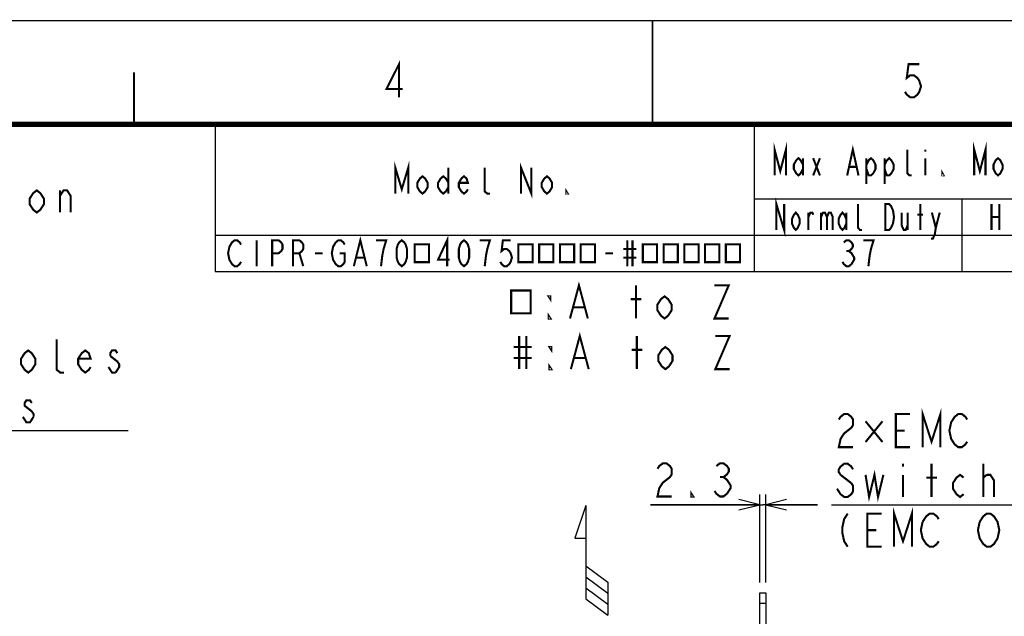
# Model space of a CAD drawing. Extents: x 0 to 420, y 0 to 297.
# Tile 50 of 62: x 149 to 244, y 240 to 297. Entities that reach past the tile are written whole.
import ezdxf

# ---------------------------------------------------------------- set-up
doc = ezdxf.new("R2010")
doc.units = 0
doc.header["$LTSCALE"] = 23.1
doc.layers.get('0').update_dxf_attribs({"linetype": 'CONTINUOUS'})
for name, color, linetype in [('ALL_DIM', 7, 'CONTINUOUS'), ('ALL_FEATURES', 7, 'CONTINUOUS'), ('ALL_NOTE', 7, 'CONTINUOUS')]:
    doc.layers.add(name, color=color, linetype=linetype)
doc.dimstyles.get("Standard").update_dxf_attribs({"dimtxt": 2.5, "dimasz": 2.5, "dimexe": 1.25, "dimexo": 0.625, "dimtad": 1, "dimcen": 2.5, "dimazin": 3, "dimtfac": 1, "dimtmove": 0, "dimatfit": 3})

# ---------------------------------------------------------------- blocks, each defined once
blk = doc.blocks.new('_OPEN')
at = {"color": 0, "linetype": 'BYBLOCK'}
for p, q in [((0, 0), (-1, 0.25)), ((-1, -0.25), (0, 0)), ((-1, 0), (0, 0))]:
    blk.add_line(p, q, dxfattribs=at)
blk = doc.blocks.new('*D6')
at = {"layer": 'ALL_DIM', "color": 2, "linetype": 'CONTINUOUS'}
for p, q in [((220.335, 242.817), (220.335, 251.317)), ((220.91, 242.817), (220.91, 251.317)), ((220.335, 250.317), (209.787, 250.317)), ((209.787, 250.317), (220.622, 250.317)), ((225.91, 250.317), (220.622, 250.317)), ((220.91, 250.317), (225.91, 250.317))]:
    blk.add_line(p, q, dxfattribs=at)
at = {"layer": 'ALL_DIM', "color": 2, "linetype": 'CONTINUOUS', "xscale": 2, "yscale": 2, "zscale": 2}
blk.add_blockref('_OPEN', (220.335, 250.317), dxfattribs=at)
at = {"layer": 'ALL_DIM', "color": 2, "linetype": 'CONTINUOUS', "xscale": 2, "yscale": 2, "zscale": 2, "rotation": 180}
blk.add_blockref('_OPEN', (220.91, 250.317), dxfattribs=at)
blk = doc.blocks.new('ARROW_AIR_BL1', base_point=(204.084, 244.96))
at = {"color": 7, "linetype": 'CONTINUOUS'}
for p, q in [((203.554, 250.26), (202.494, 247.08)), ((203.554, 250.26), (203.554, 241.25)), ((202.494, 247.08), (203.554, 247.08)), ((203.554, 244.43), (205.674, 242.84)), ((203.554, 243.37), (205.674, 241.78)), ((203.554, 242.31), (205.674, 240.72)), ((205.674, 242.84), (205.674, 239.66)), ((203.554, 241.25), (205.674, 239.66))]:
    blk.add_line(p, q, dxfattribs=at)

msp = doc.modelspace()

# ---------------------------------------------------------------- linework, layer by layer
at = {"color": 7, "linetype": 'CONTINUOUS'}
msp.add_line((0, 297), (420, 297), dxfattribs=at)
at = {"color": 2, "linetype": 'CONTINUOUS'}
for p, q in [((167.815, 286.82), (409.815, 286.82)), ((167.815, 286.82), (167.815, 272.82)), ((219.815, 286.82), (219.815, 272.82)), ((219.815, 279.82), (309.815, 279.82)), ((239.815, 279.82), (239.815, 272.82)), ((167.815, 276.32), (409.815, 276.32)), ((167.815, 272.82), (409.815, 272.82))]:
    msp.add_line(p, q, dxfattribs=at)
at = {"color": 7, "linetype": 'CONTINUOUS'}
for points, const_width in [([(210, 287), (210, 297)], 0.18), ([(160, 287), (160, 292)], 0.18), ([(25, 287), (410, 287)], 0.5)]:
    msp.add_lwpolyline(points, dxfattribs=dict(at, const_width=const_width))
at = {"color": 2, "linetype": 'CONTINUOUS', "const_width": 0.2}
for points in [[(185.548, 289.601), (185.548, 292.801), (184.344, 290.401), (185.892, 290.401)], [(235.72, 292.801), (234.688, 292.801), (234.516, 291.467), (234.86, 291.734), (235.204, 291.734), (235.548, 291.467), (235.72, 291.201), (235.892, 290.667), (235.72, 290.134), (235.548, 289.867), (235.204, 289.601), (234.86, 289.601), (234.516, 289.867), (234.344, 290.134)]]:
    msp.add_lwpolyline(points, dxfattribs=at)
at = {"layer": 'ALL_DIM', "color": 2, "linetype": 'CONTINUOUS', "const_width": 0.2}
for points in [[(210.475, 253.784), (210.647, 254.051), (210.991, 254.317), (211.335, 254.317), (211.679, 254.051), (211.851, 253.784), (211.851, 253.251), (211.679, 252.984), (211.335, 252.717), (210.991, 252.451), (210.647, 251.917), (210.475, 251.117), (211.851, 251.117)], [(216.151, 254.051), (216.495, 254.317), (216.839, 254.317), (217.183, 254.051), (217.355, 253.784), (217.355, 253.517), (217.183, 253.251), (216.839, 252.984), (217.183, 252.717), (217.355, 252.451), (217.527, 252.184), (217.527, 251.917), (217.183, 251.384)], [(216.495, 252.984), (216.839, 252.984)], [(213.915, 251.117), (213.743, 251.117), (213.743, 251.384), (213.915, 251.117)], [(217.183, 251.384), (216.839, 251.117), (216.495, 251.117), (216.151, 251.384), (215.979, 251.651)]]:
    msp.add_lwpolyline(points, dxfattribs=at)
at = {"layer": 'ALL_FEATURES', "color": 7, "linetype": 'CONTINUOUS'}
for p, q in [((220.335, 235.142), (220.335, 241.817)), ((220.335, 241.817), (220.91, 241.817)), ((220.335, 240.817), (220.91, 240.817))]:
    msp.add_line(p, q, dxfattribs=at)
at = {"layer": 'ALL_FEATURES', "color": 3, "linetype": 'CONTINUOUS'}
msp.add_line((220.91, 241.817), (220.91, 235.142), dxfattribs=at)
at = {"layer": 'ALL_NOTE', "color": 2, "linetype": 'CONTINUOUS'}
for p, q in [((115.389, 257.463), (159.421, 257.463)), ((260.297, 250.268), (227.273, 250.268)), ((260.297, 250.268), (227.273, 250.268)), ((260.297, 250.268), (227.273, 250.268)), ((260.297, 250.268), (227.273, 250.268))]:
    msp.add_line(p, q, dxfattribs=at)
at = {"layer": 'ALL_NOTE', "color": 2, "linetype": 'CONTINUOUS', "const_width": 0.2}
for points in [[(221.768, 282.07), (221.768, 284.57), (222.315, 282.487), (222.862, 284.57), (222.862, 282.07)], [(228.768, 282.07), (229.315, 284.57), (229.862, 282.07)], [(241.018, 282.07), (241.018, 284.57), (241.565, 282.487), (242.112, 284.57), (242.112, 282.07)], [(235.003, 282.07), (234.784, 282.07), (234.565, 282.278), (234.565, 284.57)], [(236.315, 284.57), (236.315, 284.362)], [(185.19, 280.32), (185.19, 282.82), (185.815, 280.737), (186.44, 282.82), (186.44, 280.32)], [(197.315, 280.32), (197.315, 282.82), (198.315, 280.32), (198.315, 282.82)], [(224.503, 282.695), (224.284, 282.278), (224.065, 282.07), (223.846, 282.278), (223.628, 282.695), (223.628, 283.112), (223.846, 283.528), (224.065, 283.737), (224.284, 283.528), (224.503, 283.112)], [(224.503, 283.737), (224.503, 282.07)], [(225.487, 283.737), (226.143, 282.07)], [(225.487, 282.07), (226.143, 283.737)], [(228.987, 282.903), (229.643, 282.903)], [(230.628, 283.112), (230.846, 283.528), (231.065, 283.737), (231.284, 283.528), (231.503, 283.112), (231.503, 282.695), (231.284, 282.278), (231.065, 282.07), (230.846, 282.07), (230.628, 282.695)], [(230.628, 283.737), (230.628, 281.237)], [(232.378, 283.112), (232.596, 283.528), (232.815, 283.737), (233.034, 283.528), (233.253, 283.112), (233.253, 282.695), (233.034, 282.278), (232.815, 282.07), (232.596, 282.07), (232.378, 282.695)], [(232.378, 283.737), (232.378, 281.237)], [(236.315, 283.737), (236.315, 282.07)], [(243.753, 282.695), (243.534, 282.278), (243.315, 282.07), (243.096, 282.278), (242.878, 282.695), (242.878, 283.112), (243.096, 283.528), (243.315, 283.737), (243.534, 283.528), (243.753, 283.112), (243.753, 282.695)], [(188.315, 280.945), (188.065, 280.528), (187.815, 280.32), (187.565, 280.528), (187.315, 280.945), (187.315, 281.362), (187.565, 281.778), (187.815, 281.987), (188.065, 281.778), (188.315, 281.362), (188.315, 280.945)], [(190.315, 280.945), (190.065, 280.528), (189.815, 280.32), (189.565, 280.528), (189.315, 280.945), (189.315, 281.362), (189.565, 281.778), (189.815, 281.987), (190.065, 281.778), (190.315, 281.362)], [(190.315, 282.82), (190.315, 280.32)], [(192.19, 280.737), (192.065, 280.528), (191.815, 280.32), (191.565, 280.528), (191.315, 280.945), (191.315, 281.362), (191.565, 281.778), (191.815, 281.987), (192.065, 281.778), (192.19, 281.362), (191.315, 281.362)], [(194.315, 280.32), (194.065, 280.32), (193.815, 280.528), (193.815, 282.82)], [(200.315, 280.945), (200.065, 280.528), (199.815, 280.32), (199.565, 280.528), (199.315, 280.945), (199.315, 281.362), (199.565, 281.778), (199.815, 281.987), (200.065, 281.778), (200.315, 281.362), (200.315, 280.945)], [(238.065, 282.07), (237.956, 282.07), (237.956, 282.278), (238.065, 282.07)], [(151.303, 279.299), (150.959, 278.765), (150.615, 278.499), (150.271, 278.765), (149.927, 279.299), (149.927, 279.832), (150.271, 280.365), (150.615, 280.632), (150.959, 280.365), (151.303, 279.832), (151.303, 279.299)], [(152.851, 280.099), (153.195, 280.632), (153.539, 280.632), (153.883, 280.099), (153.883, 278.499)], [(152.851, 278.499), (152.851, 280.632)], [(201.815, 280.32), (201.69, 280.32), (201.69, 280.528), (201.815, 280.32)], [(221.94, 276.82), (221.94, 279.32), (222.69, 276.82), (222.69, 279.32)], [(230.19, 276.82), (230.003, 276.82), (229.815, 277.028), (229.815, 279.32)], [(232.44, 279.32), (232.815, 279.32), (233.003, 279.112), (233.096, 278.903), (233.19, 278.695), (233.284, 278.07), (233.19, 277.445), (233.096, 277.237), (233.003, 277.028), (232.815, 276.82), (232.44, 276.82), (232.44, 279.32)], [(235.815, 276.82), (235.815, 279.32)], [(242.69, 279.32), (242.69, 276.82)], [(243.44, 279.32), (243.44, 276.82)], [(224.19, 277.445), (224.003, 277.028), (223.815, 276.82), (223.628, 277.028), (223.44, 277.445), (223.44, 277.862), (223.628, 278.278), (223.815, 278.487), (224.003, 278.278), (224.19, 277.862), (224.19, 277.445)], [(225.034, 276.82), (225.034, 278.487)], [(225.034, 278.07), (225.221, 278.487), (225.409, 278.487), (225.503, 278.278)], [(226.253, 278.487), (226.253, 276.82)], [(226.253, 278.07), (226.44, 278.487), (226.628, 278.487), (226.815, 278.07), (226.815, 276.82)], [(226.815, 278.07), (227.003, 278.487), (227.19, 278.487), (227.378, 278.07), (227.378, 276.82)], [(228.69, 277.445), (228.503, 277.028), (228.315, 276.82), (228.128, 277.028), (227.94, 277.445), (227.94, 277.862), (228.128, 278.278), (228.315, 278.487), (228.503, 278.278), (228.69, 277.862)], [(228.69, 278.487), (228.69, 276.82)], [(234.034, 278.487), (234.034, 277.237), (234.221, 276.82), (234.409, 276.82), (234.596, 277.237)], [(234.596, 278.487), (234.596, 276.82)], [(235.534, 278.278), (236.096, 278.278)], [(236.94, 278.487), (237.315, 277.028), (237.221, 276.403), (237.034, 275.987), (236.846, 275.987)], [(237.315, 277.028), (237.69, 278.487)], [(242.69, 278.07), (243.44, 278.07)], [(170.315, 273.737), (170.19, 273.528), (169.94, 273.32), (169.69, 273.32), (169.44, 273.528), (169.315, 273.737), (169.19, 273.945), (169.065, 274.57), (169.19, 275.195), (169.315, 275.403), (169.44, 275.612), (169.69, 275.82), (169.94, 275.82), (170.19, 275.612), (170.315, 275.403)], [(171.815, 275.82), (171.815, 273.32)], [(173.315, 273.32), (173.315, 275.82), (173.94, 275.82), (174.19, 275.612), (174.315, 275.403), (174.315, 274.987), (174.19, 274.778), (173.94, 274.57), (173.315, 274.57)], [(175.315, 273.32), (175.315, 275.82), (175.94, 275.82), (176.19, 275.612), (176.315, 275.403), (176.315, 274.987), (176.19, 274.778), (175.94, 274.57), (175.315, 274.57)], [(179.815, 274.57), (180.315, 274.57), (180.315, 273.737), (180.19, 273.528), (179.94, 273.32), (179.69, 273.32), (179.44, 273.528), (179.315, 273.737), (179.19, 273.945), (179.065, 274.57), (179.19, 275.195), (179.315, 275.403), (179.44, 275.612), (179.69, 275.82), (179.94, 275.82), (180.19, 275.612), (180.315, 275.403)], [(181.19, 273.32), (181.815, 275.82), (182.44, 273.32)], [(183.815, 273.32), (183.94, 274.362), (184.065, 274.987), (184.19, 275.403), (184.315, 275.82), (183.315, 275.82)], [(185.815, 273.32), (185.565, 273.528), (185.44, 273.737), (185.315, 274.153), (185.315, 274.987), (185.44, 275.403), (185.565, 275.612), (185.815, 275.82), (186.065, 275.612), (186.19, 275.403), (186.315, 274.987), (186.315, 274.153), (186.19, 273.737), (186.065, 273.528), (185.815, 273.32)], [(187.065, 275.429), (187.065, 273.711), (188.44, 273.711), (188.44, 275.429), (187.065, 275.429)], [(190.19, 273.32), (190.19, 275.82), (189.315, 273.945), (190.44, 273.945)], [(191.815, 273.32), (191.565, 273.528), (191.44, 273.737), (191.315, 274.153), (191.315, 274.987), (191.44, 275.403), (191.565, 275.612), (191.815, 275.82), (192.065, 275.612), (192.19, 275.403), (192.315, 274.987), (192.315, 274.153), (192.19, 273.737), (192.065, 273.528), (191.815, 273.32)], [(193.815, 273.32), (193.94, 274.362), (194.065, 274.987), (194.19, 275.403), (194.315, 275.82), (193.315, 275.82)], [(196.315, 275.82), (195.565, 275.82), (195.44, 274.778), (195.69, 274.987), (195.94, 274.987), (196.19, 274.778), (196.315, 274.57), (196.44, 274.153), (196.315, 273.737), (196.19, 273.528), (195.94, 273.32), (195.69, 273.32), (195.44, 273.528), (195.315, 273.737)], [(197.065, 275.429), (197.065, 273.711), (198.44, 273.711), (198.44, 275.429), (197.065, 275.429)], [(199.065, 275.429), (199.065, 273.711), (200.44, 273.711), (200.44, 275.429), (199.065, 275.429)], [(201.065, 275.429), (201.065, 273.711), (202.44, 273.711), (202.44, 275.429), (201.065, 275.429)], [(203.065, 275.429), (203.065, 273.711), (204.44, 273.711), (204.44, 275.429), (203.065, 275.429)], [(207.565, 275.82), (207.565, 273.32)], [(208.065, 275.82), (208.065, 273.32)], [(209.065, 275.429), (209.065, 273.711), (210.44, 273.711), (210.44, 275.429), (209.065, 275.429)], [(211.065, 275.429), (211.065, 273.711), (212.44, 273.711), (212.44, 275.429), (211.065, 275.429)], [(213.065, 275.429), (213.065, 273.711), (214.44, 273.711), (214.44, 275.429), (213.065, 275.429)], [(215.065, 275.429), (215.065, 273.711), (216.44, 273.711), (216.44, 275.429), (215.065, 275.429)], [(217.065, 275.429), (217.065, 273.711), (218.44, 273.711), (218.44, 275.429), (217.065, 275.429)], [(228.44, 275.612), (228.69, 275.82), (228.94, 275.82), (229.19, 275.612), (229.315, 275.403), (229.315, 275.195), (229.19, 274.987), (228.94, 274.778), (229.19, 274.57), (229.315, 274.362), (229.44, 274.153), (229.44, 273.945), (229.315, 273.737), (229.19, 273.528), (228.94, 273.32), (228.69, 273.32), (228.44, 273.528), (228.315, 273.737)], [(230.815, 273.32), (230.94, 274.362), (231.065, 274.987), (231.19, 275.403), (231.315, 275.82), (230.315, 275.82)], [(175.94, 274.57), (176.315, 273.32)], [(177.44, 274.57), (178.19, 274.57)], [(205.44, 274.57), (206.19, 274.57)], [(207.19, 274.987), (208.44, 274.987)], [(228.69, 274.778), (228.94, 274.778)], [(181.44, 274.153), (182.19, 274.153)], [(207.19, 274.153), (208.44, 274.153)], [(202.04, 268.278), (202.9, 271.478), (203.76, 268.278)], [(208.404, 268.278), (208.404, 271.478)], [(215.972, 271.478), (217.348, 271.478), (215.972, 268.278), (217.348, 268.278)], [(196.364, 270.978), (196.364, 268.778), (198.256, 268.778), (198.256, 270.978), (196.364, 270.978)], [(200.148, 270.412), (200.148, 270.145), (199.976, 270.412), (200.148, 270.412)], [(207.888, 270.145), (208.92, 270.145)], [(211.844, 269.078), (211.5, 268.545), (211.156, 268.278), (210.812, 268.545), (210.468, 269.078), (210.468, 269.612), (210.812, 270.145), (211.156, 270.412), (211.5, 270.145), (211.844, 269.612), (211.844, 269.078)], [(200.148, 268.278), (199.976, 268.278), (199.976, 268.545), (200.148, 268.278)], [(202.384, 269.345), (203.416, 269.345)], [(202.123, 263.393), (202.983, 266.593), (203.843, 263.393)], [(153.229, 263.063), (152.885, 263.063), (152.541, 263.33), (152.541, 266.263)], [(197.135, 266.593), (197.135, 263.393)], [(197.823, 266.593), (197.823, 263.393)], [(208.487, 263.393), (208.487, 266.593)], [(216.055, 266.593), (217.431, 266.593), (216.055, 263.393), (217.431, 263.393)], [(150.477, 263.863), (150.133, 263.33), (149.789, 263.063), (149.445, 263.33), (149.101, 263.863), (149.101, 264.396), (149.445, 264.93), (149.789, 265.196), (150.133, 264.93), (150.477, 264.396), (150.477, 263.863)], [(155.809, 263.596), (155.637, 263.33), (155.293, 263.063), (154.949, 263.33), (154.605, 263.863), (154.605, 264.396), (154.949, 264.93), (155.293, 265.196), (155.637, 264.93), (155.809, 264.396), (154.605, 264.396)], [(158.389, 264.93), (158.217, 265.196), (157.873, 265.196), (157.701, 264.93), (157.701, 264.663)], [(196.619, 265.526), (198.339, 265.526)], [(200.231, 265.526), (200.231, 265.259), (200.059, 265.526), (200.231, 265.526)], [(207.971, 265.259), (209.003, 265.259)], [(211.927, 264.193), (211.583, 263.659), (211.239, 263.393), (210.895, 263.659), (210.551, 264.193), (210.551, 264.726), (210.895, 265.259), (211.239, 265.526), (211.583, 265.259), (211.927, 264.726), (211.927, 264.193)], [(157.701, 264.663), (158.389, 264.13), (158.561, 263.863), (158.561, 263.596), (158.217, 263.063)], [(196.619, 264.459), (198.339, 264.459)], [(200.231, 263.393), (200.059, 263.393), (200.059, 263.659), (200.231, 263.393)], [(202.467, 264.459), (203.499, 264.459)], [(158.217, 263.063), (157.873, 263.063), (157.701, 263.33), (157.529, 263.596)], [(150.133, 260.13), (149.961, 260.396), (149.617, 260.396), (149.445, 260.13), (149.445, 259.863), (150.133, 259.33)], [(150.133, 259.33), (150.305, 259.063), (150.305, 258.796)], [(236.045, 255.868), (236.045, 259.068), (236.905, 256.401), (237.765, 259.068), (237.765, 255.868)], [(150.305, 258.796), (149.961, 258.263), (149.617, 258.263), (149.445, 258.53), (149.273, 258.796)], [(227.961, 258.535), (228.133, 258.801), (228.477, 259.068), (228.821, 259.068), (229.165, 258.801), (229.337, 258.535), (229.337, 258.001), (229.165, 257.735), (228.821, 257.468), (228.477, 257.201), (228.133, 256.668), (227.961, 255.868), (229.337, 255.868)], [(232.175, 258.368), (230.541, 256.368)], [(230.541, 258.368), (232.175, 256.368)], [(234.841, 255.868), (233.465, 255.868), (233.465, 259.068), (234.841, 259.068)], [(240.345, 256.401), (240.173, 256.135), (239.829, 255.868), (239.485, 255.868), (239.141, 256.135), (238.969, 256.401), (238.797, 256.668), (238.625, 257.468), (238.797, 258.268), (238.969, 258.535), (239.141, 258.801), (239.485, 259.068), (239.829, 259.068), (240.173, 258.801), (240.345, 258.535)], [(233.465, 257.468), (234.325, 257.468)], [(229.337, 253.735), (229.165, 254.001), (228.821, 254.268), (228.477, 254.268), (228.133, 254.001), (227.961, 253.735), (227.961, 253.468), (228.133, 253.201)], [(230.541, 253.201), (230.885, 251.068), (231.401, 253.201), (231.745, 251.068), (232.261, 253.201)], [(234.153, 254.268), (234.153, 254.001)], [(236.905, 251.068), (236.905, 254.268)], [(241.893, 251.068), (241.893, 254.268)], [(228.133, 253.201), (229.165, 252.401)], [(234.153, 253.201), (234.153, 251.068)], [(236.389, 252.935), (237.421, 252.935)], [(240.001, 251.335), (239.657, 251.068), (239.313, 251.335), (238.969, 251.868), (238.969, 252.401), (239.313, 252.935), (239.657, 253.201), (240.001, 252.935)], [(241.893, 252.935), (242.237, 253.201)], [(242.237, 253.201), (242.581, 253.201), (242.925, 252.668), (242.925, 251.068)], [(229.165, 252.401), (229.337, 252.135), (229.337, 251.601), (229.165, 251.335), (228.821, 251.068), (228.477, 251.068), (228.133, 251.335), (227.961, 251.601), (227.789, 251.868)], [(233.293, 246.268), (233.293, 249.468), (234.153, 246.801), (235.013, 249.468), (235.013, 246.268)], [(228.821, 249.468), (228.477, 248.935), (228.305, 248.135), (228.305, 247.601), (228.477, 246.801), (228.821, 246.268)], [(232.089, 246.268), (230.713, 246.268), (230.713, 249.468), (232.089, 249.468)], [(236.045, 248.668), (236.389, 249.201), (236.733, 249.468), (237.077, 249.468), (237.421, 249.201), (237.593, 248.935)], [(241.549, 248.668), (241.893, 249.201), (242.237, 249.468), (242.581, 249.468), (242.925, 249.201), (243.097, 248.935), (243.269, 248.668), (243.441, 247.868), (243.269, 247.068)], [(230.713, 247.868), (231.573, 247.868)], [(237.593, 246.801), (237.421, 246.535), (237.077, 246.268), (236.733, 246.268), (236.389, 246.535), (236.217, 246.801), (236.045, 247.068), (235.873, 247.868), (236.045, 248.668)], [(243.269, 247.068), (242.925, 246.535), (242.581, 246.268), (242.237, 246.268), (241.893, 246.535), (241.721, 246.801), (241.549, 247.068), (241.377, 247.868), (241.549, 248.668)]]:
    msp.add_lwpolyline(points, dxfattribs=at)

# ---------------------------------------------------------------- block references
at = {"color": 2, "linetype": 'CONTINUOUS'}
msp.add_blockref('ARROW_AIR_BL1', (204.084, 244.96), dxfattribs=at)

# ---------------------------------------------------------------- dimensions: what is measured, and where the dimension line sits
at = {"layer": 'ALL_DIM', "color": 2, "linetype": 'CONTINUOUS'}
dim = msp.add_linear_dim(base=(220.909765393, 250.317291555), p1=(220.334765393, 241.817291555), p2=(220.909765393, 241.817291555), dimstyle='Standard', dxfattribs=at)
dim.commit()
dim.dimension.update_dxf_attribs({"geometry": '*D6', "text_midpoint": (209.786932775, 250.317291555), "dimtype": 128})

doc.saveas('drawing.dxf')
